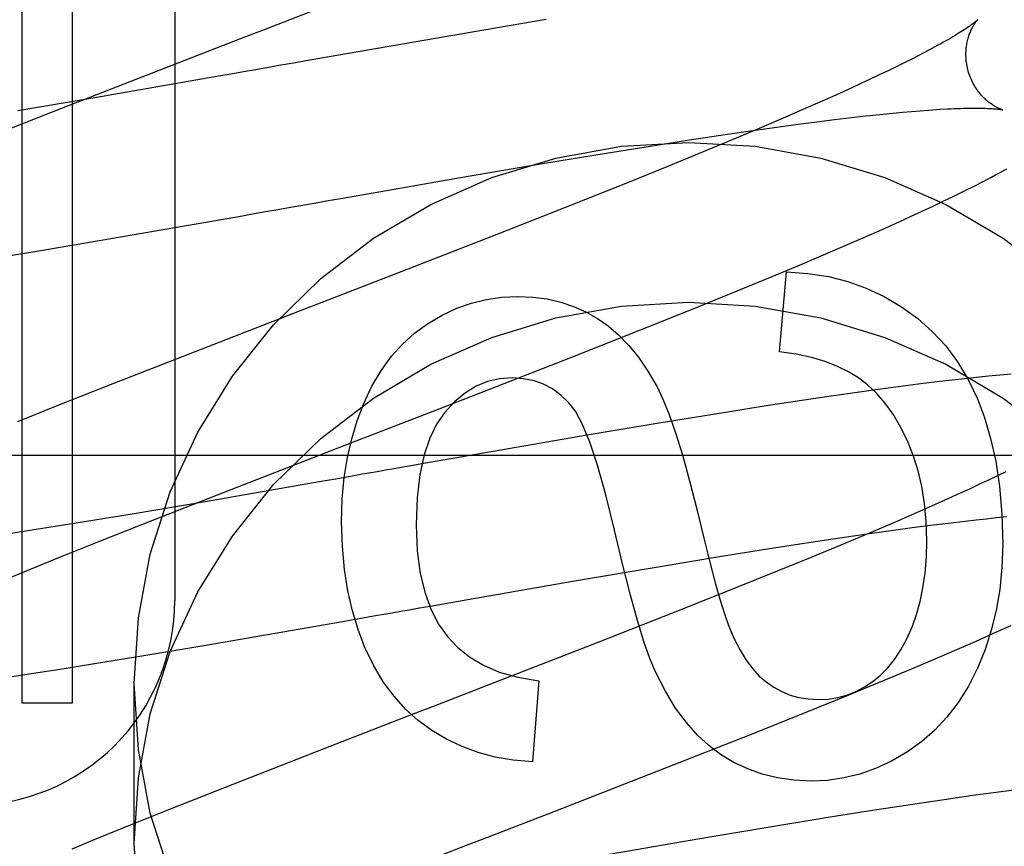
# Model space of a CAD drawing. Header units: inches. Extents: x 0 to 215, y 0 to 139.
# Tile 40 of 111: x 103.481 to 103.619, y 52.955 to 53.071. Entities that reach past the tile are written whole.
import ezdxf

# ---------------------------------------------------------------- set-up
doc = ezdxf.new("R2010")
doc.units = ezdxf.units.IN
doc.header["$LTSCALE"] = 11.804375
doc.header["$MEASUREMENT"] = 0
doc.linetypes.add('HIDDEN', pattern=[0.2, 0.1, -0.1])
doc.layers.add('DEFAULT_2', color=8, linetype='HIDDEN')

msp = doc.modelspace()

# ---------------------------------------------------------------- linework, layer by layer
at = {"layer": 'DEFAULT_2', "color": 8, "linetype": 'HIDDEN'}
for p, q in [((103.5025908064, 53.5941097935), (103.5025908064, 52.9893059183)), ((103.4810509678, 53.1859534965), (103.4810509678, 52.97490591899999)), ((103.4881933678, 52.97490591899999), (103.4881933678, 53.1859534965)), ((103.5548954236, 53.0710407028), (103.5444627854, 53.06928723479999)), ((103.5444627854, 53.06928723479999), (103.5243460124, 53.0658093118)), ((103.5243460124, 53.0658093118), (103.5207920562, 53.0651876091)), ((103.6052793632, 53.0649613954), (103.6041624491, 53.0644094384)), ((103.6063412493, 53.0654951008), (103.6052793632, 53.0649613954)), ((103.607346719, 53.06600962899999), (103.6063412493, 53.0654951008)), ((103.5137231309, 53.0639489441), (103.5125521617, 53.06374370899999)), ((103.6029915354, 53.0638399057), (103.6017676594, 53.0632534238)), ((103.6041624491, 53.0644094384), (103.6029915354, 53.0638399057)), ((103.4850381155, 53.0579459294), (103.4963178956, 53.0623559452)), ((103.5055860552, 53.0625241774), (103.4910599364, 53.0600045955)), ((103.5090552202, 53.0631310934), (103.5055860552, 53.0625241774)), ((103.5991659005, 53.0620322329), (103.5977904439, 53.0613987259)), ((103.6004920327, 53.0626506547), (103.5991659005, 53.0620322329)), ((103.6017676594, 53.0632534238), (103.6004920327, 53.0626506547)), ((103.5977904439, 53.0613987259), (103.5956374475, 53.0604213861)), ((103.4910599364, 53.0600045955), (103.4804936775, 53.0582147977)), ((103.5933805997, 53.05941322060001), (103.5910241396, 53.0583759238)), ((103.5956374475, 53.0604213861), (103.5933805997, 53.05941322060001)), ((103.4773411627, 53.0548972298), (103.4850381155, 53.0579459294)), ((103.5910241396, 53.0583759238), (103.5885724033, 53.0573111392)), ((103.6023175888, 53.0577542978), (103.6037041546, 53.0578924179)), ((103.6037041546, 53.0578924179), (103.6050376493, 53.05801776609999)), ((103.6050376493, 53.05801776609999), (103.6063168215, 53.0581303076)), ((103.6063168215, 53.0581303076), (103.6075402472, 53.0582300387)), ((103.6075402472, 53.0582300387), (103.6087063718, 53.0583170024)), ((103.5885724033, 53.0573111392), (103.5851629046, 53.0558514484)), ((103.5903616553, 53.0563245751), (103.5929584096, 53.0566641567)), ((103.5929584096, 53.0566641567), (103.5954569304, 53.0569776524)), ((103.5954569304, 53.0569776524), (103.5978526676, 53.0572642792)), ((103.5978526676, 53.0572642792), (103.599390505, 53.0574400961)), ((103.599390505, 53.0574400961), (103.6008792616, 53.0576034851)), ((103.6008792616, 53.0576034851), (103.6023175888, 53.0577542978)), ((103.5800745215, 53.0548710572), (103.5839465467, 53.0554358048)), ((103.5851629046, 53.0558514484), (103.5816025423, 53.0543494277)), ((103.5839465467, 53.0554358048), (103.5876713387, 53.0559597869)), ((103.5876713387, 53.0559597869), (103.5903616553, 53.0563245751)), ((103.5698230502, 53.053297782), (103.5750444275, 53.0541116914)), ((103.5750444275, 53.0541116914), (103.5800745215, 53.0548710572)), ((103.5816025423, 53.0543494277), (103.5769563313, 53.0524178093)), ((103.5543777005, 53.0507767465), (103.5633364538, 53.0522569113)), ((103.5633364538, 53.0522569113), (103.5698230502, 53.053297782)), ((103.5769563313, 53.0524178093), (103.5721122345, 53.0504323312)), ((103.5428128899, 53.04881284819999), (103.5543777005, 53.0507767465)), ((103.5721122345, 53.0504323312), (103.5660689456, 53.0479882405)), ((103.5262704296, 53.04594068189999), (103.5428128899, 53.04881284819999)), ((103.6150995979, 53.0476176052), (103.6163717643, 53.0482664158)), ((103.5660689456, 53.0479882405), (103.5576840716, 53.0446443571)), ((103.6123300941, 53.0462459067), (103.6137493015, 53.0469424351)), ((103.6137493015, 53.0469424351), (103.6150995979, 53.0476176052)), ((103.5238995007, 53.0455257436), (103.5262704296, 53.04594068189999)), ((103.6093434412, 53.0448170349), (103.6108560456, 53.0455349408)), ((103.6108560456, 53.0455349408), (103.6123300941, 53.0462459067)), ((103.5191666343, 53.0446964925), (103.5203482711, 53.0449035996)), ((103.5576840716, 53.0446443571), (103.5479106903, 53.040797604)), ((103.6062364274, 53.0433740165), (103.6078041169, 53.0440971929)), ((103.6078041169, 53.0440971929), (103.6093434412, 53.0448170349)), ((103.4906071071, 53.0397354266), (103.5086147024, 53.042848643)), ((103.5086147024, 53.042848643), (103.51211165, 53.0434602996)), ((103.6021656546, 53.0415359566), (103.604636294, 53.04264513)), ((103.604636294, 53.04264513), (103.6062364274, 53.0433740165)), ((103.5996088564, 53.0404062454), (103.6021656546, 53.0415359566)), ((103.5479106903, 53.040797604), (103.5345433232, 53.03559343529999)), ((103.5969729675, 53.0392582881), (103.5996088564, 53.0404062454)), ((103.4820674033, 53.0382998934), (103.4906071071, 53.0397354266)), ((103.5942643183, 53.038094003), (103.5969729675, 53.0392582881)), ((103.4759457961, 53.0372984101), (103.4820674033, 53.0382998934)), ((103.5905423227, 53.0365160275), (103.5942643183, 53.038094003)), ((103.5867004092, 53.0349099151), (103.5905423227, 53.0365160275)), ((103.5817429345, 53.0328659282), (103.5867004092, 53.0349099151)), ((103.5877107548, 53.0243150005), (103.58869302, 53.03554963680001)), ((103.5755907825, 53.0303659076), (103.5817429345, 53.0328659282)), ((103.5210856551, 53.0303864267), (103.5089413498, 53.0256861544)), ((103.568174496, 53.0273946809), (103.5755907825, 53.0303659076)), ((103.5583471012, 53.0235109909), (103.568174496, 53.0273946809)), ((103.5089413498, 53.0256861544), (103.4941331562, 53.0199087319)), ((103.5404340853, 53.0165307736), (103.5583471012, 53.0235109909)), ((103.6137668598, 53.0205188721), (103.6120402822, 53.02032495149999)), ((103.6154601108, 53.0207003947), (103.6137668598, 53.0205188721)), ((103.6171177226, 53.020868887), (103.6154601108, 53.0207003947)), ((103.6187342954, 53.0210234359), (103.6171177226, 53.020868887)), ((103.620310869, 53.0211637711), (103.6187342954, 53.0210234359)), ((103.4941331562, 53.0199087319), (103.4861587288, 53.01675290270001)), ((103.6019278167, 53.0190482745), (103.5989967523, 53.0186429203)), ((103.6047867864, 53.0194300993), (103.6019278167, 53.0190482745)), ((103.6075713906, 53.0197873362), (103.6047867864, 53.0194300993)), ((103.6102791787, 53.0201188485), (103.6075713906, 53.0197873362)), ((103.6120402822, 53.02032495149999), (103.6102791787, 53.0201188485)), ((103.5949816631, 53.0180677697), (103.5908514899, 53.0174554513)), ((103.5989967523, 53.0186429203), (103.5949816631, 53.0180677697)), ((103.4861587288, 53.01675290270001), (103.4804706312, 53.0144706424)), ((103.5303384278, 53.0126247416), (103.5404340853, 53.0165307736)), ((103.5855396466, 53.0166419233), (103.5789706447, 53.015602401)), ((103.5908514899, 53.0174554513), (103.5855396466, 53.0166419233)), ((103.5789706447, 53.015602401), (103.5710796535, 53.01431469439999)), ((103.5710796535, 53.01431469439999), (103.5606592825, 53.0125651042)), ((103.5606592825, 53.0125651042), (103.5417387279, 53.0092979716)), ((103.6523908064, 53.0097058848), (103.1523908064, 53.0097058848)), ((103.5417387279, 53.0092979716), (103.5381821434, 53.0086763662)), ((103.5358158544, 53.0082621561), (103.5334550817, 53.0078485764)), ((103.5381821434, 53.0086763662), (103.5358158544, 53.0082621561)), ((103.5275868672, 53.0068200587), (103.5252568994, 53.0064118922)), ((103.6183935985, 53.00686155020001), (103.6171574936, 53.0062719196)), ((103.6195774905, 53.0074345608), (103.6183935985, 53.00686155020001)), ((103.5229390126, 53.0060061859), (103.5071735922, 53.003268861)), ((103.5252568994, 53.0064118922), (103.5229390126, 53.0060061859)), ((103.6158704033, 53.0056663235), (103.6145335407, 53.00504536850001)), ((103.6171574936, 53.0062719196), (103.6158704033, 53.0056663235)), ((103.4995228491, 53.0006402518), (103.5096925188, 53.00462430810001)), ((103.6131480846, 53.00440961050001), (103.6109815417, 53.0034294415)), ((103.6145335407, 53.00504536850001), (103.6131480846, 53.00440961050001)), ((103.5071735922, 53.003268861), (103.4965906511, 53.0014747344)), ((103.6087126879, 53.00241899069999), (103.6063457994, 53.0013799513)), ((103.6109815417, 53.0034294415), (103.6087126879, 53.00241899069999)), ((103.4965906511, 53.0014747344), (103.4896258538, 53.0003278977)), ((103.6063457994, 53.0013799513), (103.6038851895, 53.0003139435)), ((103.6168560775, 53.000832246), (103.6182830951, 53.000980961)), ((103.6182830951, 53.000980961), (103.619658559, 53.0011170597)), ((103.4896258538, 53.0003278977), (103.4839975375, 52.9994298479)), ((103.4918898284, 52.9976098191), (103.4995228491, 53.0006402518)), ((103.6038851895, 53.0003139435), (103.6004661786, 52.9988533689)), ((103.6064159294, 52.9995684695), (103.6089942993, 52.9999043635)), ((103.6089942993, 52.9999043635), (103.6114747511, 53.00021428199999)), ((103.6114747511, 53.00021428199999), (103.6138527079, 53.0004974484)), ((103.6138527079, 53.0004974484), (103.6153788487, 53.0006710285)), ((103.6153788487, 53.0006710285), (103.6168560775, 53.000832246)), ((103.4839975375, 52.9994298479), (103.4795757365, 52.9987483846)), ((103.5961971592, 52.9981290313), (103.6000441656, 52.99868857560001)), ((103.6004661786, 52.9988533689), (103.5968988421, 52.9973512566)), ((103.6000441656, 52.99868857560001), (103.603744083, 52.9992074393)), ((103.603744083, 52.9992074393), (103.6064159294, 52.9995684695)), ((103.4865154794, 52.9954449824), (103.4918898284, 52.9976098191)), ((103.5860080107, 52.9965688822), (103.591198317, 52.99737622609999)), ((103.591198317, 52.99737622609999), (103.5961971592, 52.9981290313)), ((103.5968988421, 52.9973512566), (103.5922474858, 52.9954206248)), ((103.4822958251, 52.993720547), (103.4865154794, 52.9954449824)), ((103.570646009, 52.99406553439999), (103.5795579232, 52.99553576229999)), ((103.5795579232, 52.99553576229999), (103.5860080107, 52.9965688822)), ((103.5591352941, 52.9921129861), (103.570646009, 52.99406553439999)), ((103.5922474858, 52.9954206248), (103.5874019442, 52.9934372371)), ((103.47910422, 52.992397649), (103.4822958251, 52.993720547)), ((103.5874019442, 52.9934372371), (103.5813612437, 52.9909968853)), ((103.5438387, 52.9894602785), (103.5591352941, 52.9921129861)), ((103.5813612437, 52.9909968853), (103.5729872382, 52.9876601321)), ((103.5367532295, 52.9882200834), (103.5391126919, 52.9886334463)), ((103.5391126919, 52.9886334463), (103.541475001, 52.9890469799)), ((103.541475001, 52.9890469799), (103.5438387, 52.9894602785)), ((103.5285384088, 52.98678050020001), (103.5308765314, 52.9871900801)), ((103.5729872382, 52.9876601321), (103.562135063, 52.9833937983)), ((103.5069864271, 52.9830444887), (103.526209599, 52.9863729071)), ((103.526209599, 52.9863729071), (103.5285384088, 52.98678050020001)), ((103.6178626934, 52.98470307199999), (103.6203468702, 52.9858176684)), ((103.6152994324, 52.9835711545), (103.6178626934, 52.98470307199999)), ((103.4974041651, 52.981433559), (103.5069864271, 52.9830444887)), ((103.562135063, 52.9833937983), (103.547670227, 52.9777701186)), ((103.6126597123, 52.98242213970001), (103.6152994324, 52.9835711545)), ((103.6099447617, 52.981255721), (103.6126597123, 52.98242213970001)), ((103.4864564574, 52.9796688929), (103.4913184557, 52.9804399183)), ((103.4913184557, 52.9804399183), (103.4974041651, 52.981433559)), ((103.606213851, 52.9796746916), (103.6099447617, 52.981255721)), ((103.4791105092, 52.9785564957), (103.4827147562, 52.9790931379)), ((103.4827147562, 52.9790931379), (103.4864564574, 52.9796688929)), ((103.602363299, 52.97806564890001), (103.606213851, 52.9796746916)), ((103.4968908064, 52.9551285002), (103.4968908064, 52.9776204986)), ((103.547670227, 52.9777701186), (103.5387275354, 52.9743108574)), ((103.5538226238, 52.9780257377), (103.5529631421, 52.9666069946)), ((103.597394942, 52.9760179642), (103.602363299, 52.97806564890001)), ((103.4810509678, 52.97490591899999), (103.4881933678, 52.97490591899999)), ((103.5912298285, 52.9735135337), (103.597394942, 52.9760179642)), ((103.5837989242, 52.9705373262), (103.5912298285, 52.9735135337)), ((103.5739538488, 52.9666475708), (103.5837989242, 52.9705373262)), ((103.5244096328, 52.9687698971), (103.5096729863, 52.9630188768)), ((103.5560142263, 52.959658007), (103.5739538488, 52.9666475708)), ((103.5096729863, 52.9630188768), (103.501739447, 52.9598779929)), ((103.6178581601, 52.9622760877), (103.614921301, 52.9618705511)), ((103.6207217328, 52.9626578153), (103.6178581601, 52.9622760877)), ((103.6108978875, 52.96129490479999), (103.6067583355, 52.9606817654)), ((103.614921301, 52.9618705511), (103.6108978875, 52.96129490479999)), ((103.501739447, 52.9598779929), (103.4960811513, 52.9576066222)), ((103.5459073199, 52.95574780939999), (103.5560142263, 52.959658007)), ((103.6014335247, 52.9598668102), (103.5948474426, 52.9588250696)), ((103.6067583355, 52.9606817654), (103.6014335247, 52.9598668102)), ((103.5948474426, 52.9588250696), (103.5869343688, 52.957534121)), ((103.4960811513, 52.9576066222), (103.4915805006, 52.9557744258)), ((103.5869343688, 52.957534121), (103.5764834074, 52.95577962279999)), ((103.4915805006, 52.9557744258), (103.4881290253, 52.95434960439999)), ((103.5764834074, 52.95577962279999), (103.5575052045, 52.9525025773))]:
    msp.add_line(p, q, dxfattribs=at)
for points in [[(103.4963178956, 53.0623559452), (103.5126104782, 53.068667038), (103.513721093, 53.0690963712), (103.5148337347, 53.0695264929), (103.5338821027, 53.07691029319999)], [(103.6156224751, 53.071017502), (103.6156134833, 53.0710088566), (103.6155972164, 53.0709935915), (103.6155730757, 53.0709714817), (103.6155405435, 53.0709423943), (103.61549901, 53.0709061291), (103.6154480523, 53.0708626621), (103.6153872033, 53.0708119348), (103.6153159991, 53.0707538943), (103.6152339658, 53.07068848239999), (103.6151406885, 53.07061568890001), (103.6150357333, 53.0705354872), (103.6149187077, 53.07044788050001), (103.6147892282, 53.0703528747), (103.6146468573, 53.0702504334), (103.6144911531, 53.0701405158), (103.6143217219, 53.0700231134), (103.6141380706, 53.0698981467), (103.6139400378, 53.0697657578), (103.6137273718, 53.0696260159), (103.6134999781, 53.0694790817), (103.6132577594, 53.0693250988), (103.6130006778, 53.0691642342), (103.6127287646, 53.0689966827), (103.6124419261, 53.0688225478), (103.6121401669, 53.06864198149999), (103.6118233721, 53.0684550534), (103.6114914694, 53.0682618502), (103.6111444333, 53.0680624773), (103.6107822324, 53.06785702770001), (103.610404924, 53.0676456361), (103.6100125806, 53.0674284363), (103.609605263, 53.0672055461), (103.6091830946, 53.0669771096), (103.6087460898, 53.0667432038)], [(103.6142811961, 53.0638222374), (103.61422527, 53.0640336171), (103.6141680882, 53.0642758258), (103.614117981, 53.0645188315), (103.6140750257, 53.06476184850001), (103.6140392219, 53.0650041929), (103.6140104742, 53.06524548), (103.6139886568, 53.0654853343), (103.6139736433, 53.0657230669), (103.6139652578, 53.0659579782), (103.6139632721, 53.06618977), (103.6139674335, 53.0664181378), (103.6139774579, 53.06664247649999), (103.6139930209, 53.0668621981), (103.6140137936, 53.0670770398), (103.6140394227, 53.06728665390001), (103.6140695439, 53.0674908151), (103.6141037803, 53.0676892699), (103.6141417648, 53.0678818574), (103.6141831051, 53.0680683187), (103.6142274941, 53.0682487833), (103.6142746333, 53.0684233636), (103.6143241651, 53.0685919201), (103.6143757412, 53.0687543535), (103.6144290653, 53.06891071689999), (103.6144838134, 53.0690609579), (103.6145397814, 53.0692053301), (103.614596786, 53.069344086), (103.6146545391, 53.0694771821), (103.6147127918, 53.0696046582), (103.6147712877, 53.0697265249), (103.61482975, 53.06984274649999), (103.6148880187, 53.0699535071), (103.6149459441, 53.07005898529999), (103.6150032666, 53.07015914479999), (103.6150597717, 53.0702540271), (103.6151151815, 53.07034356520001), (103.615169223, 53.0704277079), (103.6152216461, 53.070506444), (103.6152721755, 53.0705797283), (103.6153205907, 53.0706476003), (103.6153666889, 53.070710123), (103.6154101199, 53.0707671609), (103.6154505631, 53.0708186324), (103.6154876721, 53.07086443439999), (103.6155210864, 53.0709044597), (103.615550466, 53.0709386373), (103.6155754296, 53.0709668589), (103.6155956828, 53.07098912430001), (103.6156109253, 53.0710054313), (103.6156207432, 53.0710156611), (103.6156247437, 53.0710197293)], [(103.6087460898, 53.0667432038), (103.6078278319, 53.0662593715), (103.607346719, 53.06600962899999)], [(103.5207920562, 53.0651876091), (103.5196096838, 53.0649805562), (103.5172494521, 53.0645670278)], [(103.5125521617, 53.06374370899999), (103.5102180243, 53.0633347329), (103.5090552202, 53.0631310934)], [(103.5172494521, 53.0645670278), (103.5160719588, 53.0643606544), (103.5137231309, 53.0639489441)], [(103.6191250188, 53.0583563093), (103.619132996, 53.0583545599), (103.6191444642, 53.0583519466), (103.6191471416, 53.0583513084), (103.619141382, 53.0583527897), (103.6191275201, 53.0583565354), (103.6191059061, 53.05836268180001), (103.6190769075, 53.058371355), (103.6190407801, 53.05838270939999), (103.61899776, 53.0583969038), (103.6189482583, 53.0584140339), (103.618892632, 53.05843420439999), (103.6188312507, 53.0584575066), (103.6187644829, 53.05848402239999), (103.6186926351, 53.0585138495), (103.6186160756, 53.0585470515), (103.6185349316, 53.0585837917), (103.6184493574, 53.0586242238), (103.618359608, 53.0586684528), (103.6182658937, 53.0587166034), (103.6181684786, 53.0587687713), (103.6180676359, 53.0588250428), (103.6179635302, 53.05888556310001), (103.6178564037, 53.0589504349), (103.6177462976, 53.0590198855), (103.6176332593, 53.0590941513), (103.6175175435, 53.05917334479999), (103.6173993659, 53.0592576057), (103.6172789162, 53.0593470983), (103.6171564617, 53.0594419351), (103.6170320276, 53.0595424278), (103.6169056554, 53.0596489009), (103.6167776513, 53.0597614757), (103.6166482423, 53.0598803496), (103.6165177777, 53.06000561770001), (103.616386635, 53.0601373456), (103.6162550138, 53.0602757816), (103.6161231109, 53.06042119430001), (103.6159913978, 53.0605735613), (103.6158602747, 53.0607329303), (103.6157301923, 53.060899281), (103.6156015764, 53.0610726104), (103.6154749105, 53.0612528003), (103.6153506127, 53.06143979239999), (103.615229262, 53.0616332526), (103.615111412, 53.0618328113), (103.6149974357, 53.0620383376), (103.6148876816, 53.0622496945), (103.6147826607, 53.0624663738), (103.6146828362, 53.06268785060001), (103.6145885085, 53.0629138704), (103.6144999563, 53.06314415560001), (103.6144175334, 53.06337811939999), (103.6143415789, 53.0636150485), (103.6142812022, 53.0638222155)], [(103.6087063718, 53.0583170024), (103.6098137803, 53.0583913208), (103.6103450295, 53.058423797)], [(103.6103450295, 53.058423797), (103.6113617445, 53.0584795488), (103.6118468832, 53.0585029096), (103.6123163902, 53.0585233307), (103.6127701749, 53.0585408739), (103.6132081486, 53.0585556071), (103.6136302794, 53.0585676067), (103.6140364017, 53.0585769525), (103.6144264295, 53.0585837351), (103.6148002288, 53.0585880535), (103.6151576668, 53.0585900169), (103.6154988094, 53.0585897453), (103.6158236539, 53.0585873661), (103.6161323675, 53.0585830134), (103.6164251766, 53.0585768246), (103.6167019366, 53.05856895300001), (103.6169628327, 53.058559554), (103.617207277, 53.0585488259), (103.6174349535, 53.05853698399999), (103.6176457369, 53.0585242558), (103.6178392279, 53.0585109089), (103.618016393, 53.0584971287), (103.6181776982, 53.0584831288), (103.6183241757, 53.0584690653), (103.6184566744, 53.05845509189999), (103.6185758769, 53.0584413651), (103.6186825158, 53.05842802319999), (103.6187770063, 53.0584152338), (103.6188598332, 53.0584031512), (103.6189313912, 53.0583919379), (103.6189921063, 53.0583817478), (103.619042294, 53.05837275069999), (103.6190822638, 53.0583651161), (103.6191123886, 53.0583589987), (103.6191250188, 53.0583563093)], [(103.4968908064, 52.9776204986), (103.4974739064, 52.9868653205), (103.4991573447, 52.9958453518), (103.501965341, 53.004622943), (103.5058252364, 53.0130110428), (103.5107031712, 53.0208774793), (103.5165069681, 53.028119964), (103.5231713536, 53.0346180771), (103.5305817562, 53.0402940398), (103.5386452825, 53.0450461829), (103.5472316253, 53.0488257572), (103.5562256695, 53.0515557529), (103.5654889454, 53.0532192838), (103.5748908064, 53.0537684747), (103.5842926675, 53.0532192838), (103.5935559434, 53.0515557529), (103.6025499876, 53.0488257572), (103.6111363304, 53.0450461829), (103.6191998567, 53.0402940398), (103.6266102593, 53.0346180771)], [(103.6163717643, 53.0482664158), (103.6169785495, 53.0485807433), (103.6175661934, 53.0488884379), (103.6181350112, 53.0491895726), (103.6186853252, 53.0494842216), (103.6192174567, 53.0497724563), (103.6197318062, 53.0500543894)], [(103.5203482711, 53.0449035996), (103.5227148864, 53.0453182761), (103.5238995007, 53.0455257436)], [(103.51211165, 53.0434602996), (103.5132824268, 53.043665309), (103.5156305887, 53.044076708)], [(103.5156305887, 53.044076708), (103.5168076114, 53.04428299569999), (103.5191666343, 53.0446964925)], [(103.5345433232, 53.03559343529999), (103.5233213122, 53.0312506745), (103.5210856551, 53.0303864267)], [(103.58869302, 53.03554963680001), (103.591725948, 53.0353449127), (103.5946102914, 53.0348959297), (103.5973311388, 53.0342038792), (103.5999332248, 53.0332651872), (103.6024612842, 53.0320762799), (103.6049004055, 53.0306383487)], [(103.5381677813, 53.02824407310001), (103.5402220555, 53.0294531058), (103.5422892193, 53.0304299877), (103.5443574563, 53.0311687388), (103.5464622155, 53.0316872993), (103.5486389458, 53.0320036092), (103.5508758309, 53.0321116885)], [(103.5508758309, 53.0321116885), (103.5530161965, 53.0320102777), (103.5550369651, 53.0317401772), (103.5569264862, 53.0313008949), (103.5587197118, 53.0306939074), (103.5604515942, 53.0299206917), (103.5621104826, 53.0289807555)], [(103.4968908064, 52.9551285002), (103.4974739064, 52.9643733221), (103.4991573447, 52.9733533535), (103.501965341, 52.9821309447), (103.5058252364, 52.9905190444), (103.5107031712, 52.99838548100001), (103.5165069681, 53.00562796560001), (103.5231713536, 53.0121260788), (103.5305817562, 53.0178020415), (103.5386452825, 53.0225541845), (103.5472316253, 53.0263337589), (103.5562256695, 53.0290637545), (103.5654889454, 53.0307272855), (103.5748908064, 53.0312764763), (103.5842926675, 53.0307272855), (103.5935559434, 53.0290637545), (103.6025499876, 53.0263337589), (103.6111363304, 53.0225541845), (103.6191998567, 53.0178020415), (103.6266102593, 53.0121260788)], [(103.6049004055, 53.0306383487), (103.607185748, 53.0289782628), (103.6092590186, 53.0271366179), (103.6111107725, 53.0251302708), (103.6127693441, 53.0229086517), (103.6142630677, 53.0204211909), (103.6155824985, 53.0176847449)], [(103.5621104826, 53.0289807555), (103.5635974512, 53.0279525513), (103.5650540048, 53.026703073), (103.5664853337, 53.0252405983), (103.5678758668, 53.0235402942), (103.569210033, 53.0215773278), (103.5704930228, 53.0193599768)], [(103.5291584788, 53.0169416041), (103.5303585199, 53.0194666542), (103.531676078, 53.0217168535), (103.5331082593, 53.0236750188), (103.5346637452, 53.0253926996), (103.5363512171, 53.0269214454), (103.5381677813, 53.02824407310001)], [(103.5988226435, 53.0206315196), (103.5974454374, 53.0214890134), (103.5958869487, 53.0222551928), (103.5941552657, 53.0229357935), (103.5922261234, 53.023513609), (103.590075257, 53.0239714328), (103.5877107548, 53.0243150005)], [(103.5500777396, 53.0206314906), (103.5482921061, 53.02049864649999), (103.5466013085, 53.0201080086), (103.5450193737, 53.0194750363), (103.5435042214, 53.0185533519), (103.5420137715, 53.0172965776), (103.5405620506, 53.01572017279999)], [(103.5580739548, 53.0171459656), (103.5569543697, 53.0182224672), (103.5557657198, 53.0190951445), (103.5545231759, 53.0197587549), (103.5531812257, 53.0202290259), (103.5516943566, 53.0205216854), (103.5500777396, 53.0206314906)], [(103.6058325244, 53.01155043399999), (103.6048026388, 53.01366043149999), (103.6037150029, 53.0155190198), (103.6025673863, 53.01711418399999), (103.6013664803, 53.0184819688), (103.6001189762, 53.019658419), (103.5988226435, 53.0206315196)], [(103.5704930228, 53.0193599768), (103.571317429, 53.0176491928), (103.572186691, 53.0154850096), (103.5731006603, 53.0128876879), (103.5740597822, 53.0097964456), (103.5750645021, 53.0061505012), (103.5761146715, 53.0019701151)], [(103.6155824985, 53.0176847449), (103.6165879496, 53.0150607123), (103.6174401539, 53.0121327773), (103.6181499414, 53.00891356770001), (103.6186848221, 53.0053652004), (103.6190123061, 53.0014497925), (103.6191432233, 52.9971799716)], [(103.5260736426, 53.0004337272), (103.5261799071, 53.0036118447), (103.5264553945, 53.00661085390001), (103.5269057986, 53.0094228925), (103.5275140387, 53.0120715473), (103.5282630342, 53.01458040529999), (103.5291584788, 53.0169416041)], [(103.5645047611, 52.9992058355), (103.5632720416, 53.0042046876), (103.562105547, 53.0083484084), (103.5610070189, 53.0115886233), (103.5599712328, 53.0140704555), (103.5589929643, 53.01593902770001), (103.5580739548, 53.0171459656)], [(103.5405620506, 53.01572017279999), (103.5394600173, 53.0141435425), (103.538516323, 53.0121720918), (103.5377155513, 53.0098305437), (103.5371039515, 53.00704472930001), (103.5367277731, 53.00374047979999), (103.5365715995, 52.99994251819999)], [(103.5096925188, 53.00462430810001), (103.5281111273, 53.0117637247), (103.5303384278, 53.0126247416)], [(103.6084610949, 52.9977324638), (103.6083723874, 53.0004406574), (103.6081385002, 53.0029802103), (103.607754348, 53.0053449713), (103.6072351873, 53.007553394), (103.6065962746, 53.00962393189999), (103.6058325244, 53.01155043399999)], [(103.5334550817, 53.0078485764), (103.5322772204, 53.0076421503), (103.5311012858, 53.0074360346), (103.5299274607, 53.00723028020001), (103.5287559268, 53.0070249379), (103.5275868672, 53.0068200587)], [(103.5761146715, 53.0019701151), (103.5770526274, 52.9981002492), (103.5779076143, 52.9947108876), (103.5786801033, 52.991802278), (103.5793686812, 52.9893736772), (103.5799719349, 52.9874243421), (103.5804903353, 52.9859545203)], [(103.5293273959, 52.9828143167), (103.5283958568, 52.9852375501), (103.5276115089, 52.9878575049), (103.5269663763, 52.99066610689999), (103.5264843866, 52.9936875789), (103.5261894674, 52.9969461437), (103.5260736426, 53.0004337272)], [(103.5365715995, 52.99994251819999), (103.5367417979, 52.9963069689), (103.5371532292, 52.99310409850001), (103.5378223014, 52.9903536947), (103.5386997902, 52.9879963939), (103.5397364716, 52.9859728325), (103.5409487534, 52.9843027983)], [(103.5702671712, 52.97927745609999), (103.5694864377, 52.9811424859), (103.5686375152, 52.9835630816), (103.5677238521, 52.9865139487), (103.5667351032, 52.9900709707), (103.5656609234, 52.9943100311), (103.5645047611, 52.9992058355)], [(103.6064247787, 52.985703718), (103.6070149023, 52.9873688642), (103.607509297, 52.9891648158), (103.6079122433, 52.991086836), (103.6082108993, 52.9931491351), (103.6083924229, 52.9953659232), (103.6084610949, 52.9977324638)], [(103.6191432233, 52.9971799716), (103.6190279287, 52.9939402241), (103.6187197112, 52.9908522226), (103.6182147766, 52.9879246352), (103.6175245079, 52.98513145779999), (103.6166602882, 52.9824466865), (103.6156183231, 52.97987898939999)], [(103.5308765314, 52.9871900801), (103.5320486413, 52.98739548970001), (103.5332225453, 52.9876012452), (103.5343980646, 52.9878072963), (103.5355750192, 52.9880135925), (103.5367532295, 52.9882200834)], [(103.5804903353, 52.9859545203), (103.5813125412, 52.9840298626), (103.5821642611, 52.9823451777), (103.5830482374, 52.9809095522), (103.5839562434, 52.9796957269), (103.5848800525, 52.97867644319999), (103.585822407, 52.9778607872)], [(103.6009099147, 52.9779643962), (103.6019550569, 52.9788123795), (103.6029529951, 52.9798280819), (103.6039067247, 52.9810030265), (103.6048072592, 52.9823626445), (103.605645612, 52.98393236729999), (103.6064247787, 52.985703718)], [(103.5409487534, 52.9843027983), (103.5424009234, 52.9827410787), (103.5441039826, 52.9813795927), (103.5460330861, 52.980212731), (103.548262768, 52.97925732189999), (103.5508675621, 52.97853019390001), (103.5538226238, 52.9780257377)], [(103.5387958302, 52.97104858), (103.5368750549, 52.97244301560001), (103.5350948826, 52.9740465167), (103.5334586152, 52.9758426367), (103.5319563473, 52.977880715), (103.5305781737, 52.9802100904), (103.5293273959, 52.9828143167)], [(103.5794371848, 52.9676716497), (103.5777842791, 52.96889821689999), (103.5761765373, 52.9703925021), (103.5746095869, 52.97214009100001), (103.5730965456, 52.97418422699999), (103.5716505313, 52.9765681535), (103.5702671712, 52.97927745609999)], [(103.6156183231, 52.97987898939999), (103.6143027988, 52.9772811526), (103.6128600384, 52.9749508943), (103.6112944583, 52.9729047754), (103.6095928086, 52.9710931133), (103.6077418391, 52.9694662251), (103.6057459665, 52.9680406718)], [(103.6266102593, 52.92062292), (103.6191998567, 52.9149469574), (103.6111363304, 52.91019481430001), (103.6025499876, 52.9064152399), (103.5935559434, 52.9036852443), (103.5842926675, 52.9020217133), (103.5748908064, 52.9014725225), (103.5654889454, 52.9020217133), (103.5562256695, 52.9036852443), (103.5472316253, 52.9064152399), (103.5386452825, 52.91019481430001), (103.5305817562, 52.9149469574), (103.5231713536, 52.92062292), (103.5165069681, 52.9271210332), (103.5107031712, 52.93436351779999), (103.5058252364, 52.9422299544), (103.501965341, 52.9506180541), (103.4991573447, 52.9593956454), (103.4974739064, 52.9683756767), (103.4968908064, 52.9776204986)], [(103.585822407, 52.9778607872), (103.5869031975, 52.97711026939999), (103.5880333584, 52.9764959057), (103.5892049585, 52.9760185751), (103.5904417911, 52.9756756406), (103.5917676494, 52.97546446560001), (103.5931746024, 52.975385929)], [(103.5931746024, 52.975385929), (103.5945695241, 52.97545978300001), (103.5959129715, 52.97567161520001), (103.597196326, 52.9760173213), (103.5984454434, 52.9765092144), (103.5996861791, 52.9771596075), (103.6009099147, 52.9779643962)], [(103.5387275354, 52.9743108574), (103.5365009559, 52.9734501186), (103.5244096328, 52.9687698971)], [(103.5529631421, 52.9666069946), (103.5502481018, 52.9668559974), (103.5476891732, 52.9673021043), (103.5453000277, 52.9679458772), (103.5430396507, 52.9687856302), (103.5408670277, 52.9698196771), (103.5387958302, 52.97104858)], [(103.6057459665, 52.9680406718), (103.6034910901, 52.9667364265), (103.6012438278, 52.9656862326), (103.5990128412, 52.96489760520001), (103.5967721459, 52.9643479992), (103.5944957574, 52.9640148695), (103.5921923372, 52.9639057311)], [(103.5921923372, 52.9639057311), (103.5897546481, 52.9640283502), (103.5874506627, 52.96435529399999), (103.5852887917, 52.9648887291), (103.5832438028, 52.9656221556), (103.5812904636, 52.9665490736), (103.5794371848, 52.9676716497)], [(103.52841324, 52.948973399), (103.54367796, 52.9548859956), (103.5459073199, 52.95574780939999)], [(103.6266102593, 52.8981309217), (103.6191998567, 52.892454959), (103.6111363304, 52.887702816), (103.6025499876, 52.8839232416), (103.5935559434, 52.8811932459), (103.5842926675, 52.879529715), (103.5748908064, 52.8789805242), (103.5654889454, 52.879529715), (103.5562256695, 52.8811932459), (103.5472316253, 52.8839232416), (103.5386452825, 52.887702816), (103.5305817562, 52.892454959), (103.5231713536, 52.8981309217), (103.5165069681, 52.9046290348), (103.5107031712, 52.9118715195), (103.5058252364, 52.91973795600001), (103.501965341, 52.9281260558), (103.4991573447, 52.936903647), (103.4974739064, 52.9458836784), (103.4968908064, 52.9551285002)]]:
    msp.add_lwpolyline(points, dxfattribs=at)
msp.add_arc((103.4737972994, 52.9892998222), 0.0287935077, 269.992150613, 0.0121305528, dxfattribs=at)

doc.saveas('drawing.dxf')
